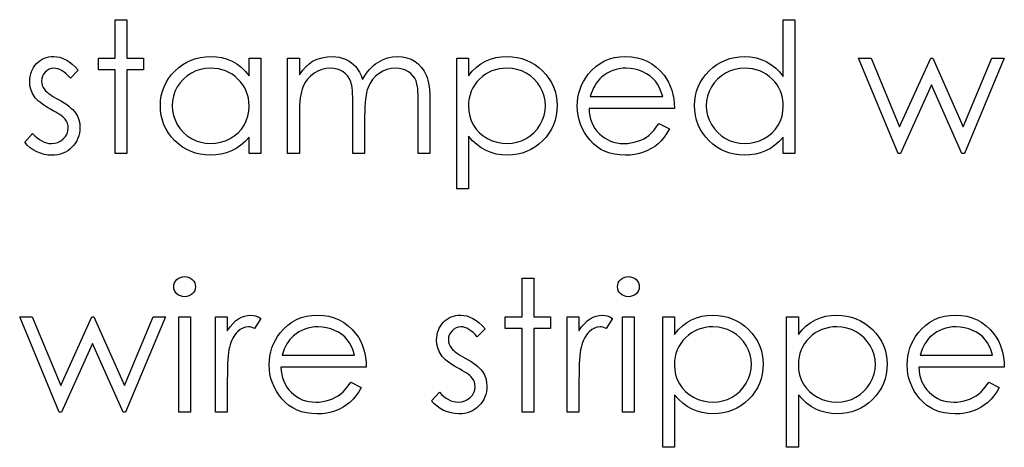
# Model space of a CAD drawing. Header units: inches. Extents: x 0.1 to 87.3, y 0.1 to 33.9.
# Tile 150 of 174: x 54.211 to 55.154, y 22.131 to 22.541. Entities that reach past the tile are written whole.
import ezdxf

# ---------------------------------------------------------------- set-up
doc = ezdxf.new("R2010")
doc.units = ezdxf.units.IN
doc.header["$MEASUREMENT"] = 0

msp = doc.modelspace()

# ---------------------------------------------------------------- linework, layer by layer
at = {"color": 7, "linetype": 'Continuous', "flags": 128}
for points in [[(54.30284, 22.5406), (54.31406, 22.5406), (54.31406, 22.5406), (54.31406, 22.50374), (54.31406, 22.50374), (54.33009, 22.50374), (54.33009, 22.50374), (54.33009, 22.49252), (54.33009, 22.49252), (54.31406, 22.49252), (54.31406, 22.49252), (54.31406, 22.41239), (54.31406, 22.41239), (54.30284, 22.41239), (54.30284, 22.41239), (54.30284, 22.49252), (54.30284, 22.49252), (54.28682, 22.49252), (54.28682, 22.49252), (54.28682, 22.50374), (54.28682, 22.50374), (54.30284, 22.50374), (54.30284, 22.50374), (54.30284, 22.5406)], [(54.95348, 22.5406), (54.95348, 22.41239), (54.95348, 22.41239), (54.94227, 22.41239), (54.94227, 22.41239), (54.94227, 22.42819), (54.94227, 22.42819), (54.93838, 22.42399), (54.9343, 22.42038), (54.92995, 22.41738), (54.92539, 22.41497), (54.92061, 22.41314), (54.91562, 22.41184), (54.91039, 22.41104), (54.90496, 22.41079), (54.90496, 22.41079), (54.90012, 22.41102), (54.89547, 22.41167), (54.89098, 22.41274), (54.88668, 22.41425), (54.88257, 22.4162), (54.87861, 22.41858), (54.87486, 22.42138), (54.87128, 22.42464), (54.868, 22.42819), (54.86517, 22.43192), (54.86279, 22.43586), (54.86081, 22.43999), (54.85928, 22.44429), (54.85821, 22.44878), (54.85756, 22.45346), (54.85733, 22.45832), (54.85733, 22.45832), (54.85756, 22.46307), (54.85821, 22.46768), (54.85931, 22.47209), (54.86086, 22.47635), (54.86284, 22.4804), (54.86524, 22.48428), (54.8681, 22.48801), (54.8714, 22.49154), (54.87501, 22.49477), (54.87881, 22.49758), (54.88277, 22.49996), (54.88693, 22.50189), (54.89126, 22.50341), (54.89577, 22.50449), (54.90045, 22.50512), (54.90531, 22.50534), (54.90531, 22.50534), (54.91089, 22.50504), (54.9162, 22.50414), (54.92123, 22.50261), (54.92599, 22.50051), (54.93047, 22.4978), (54.9347, 22.4945), (54.93861, 22.49057), (54.94227, 22.48606), (54.94227, 22.48606), (54.94227, 22.5406), (54.94227, 22.5406), (54.95348, 22.5406)], [(54.26759, 22.49235), (54.25997, 22.48451), (54.25997, 22.48451), (54.25797, 22.48676), (54.25597, 22.48871), (54.25396, 22.49037), (54.25201, 22.49172), (54.25003, 22.49277), (54.24808, 22.49352), (54.24613, 22.49397), (54.2442, 22.49412), (54.2442, 22.49412), (54.24185, 22.4939), (54.23967, 22.4932), (54.23764, 22.49205), (54.23581, 22.49042), (54.23428, 22.48849), (54.23321, 22.48644), (54.23256, 22.48421), (54.23233, 22.48183), (54.23233, 22.48183), (54.23253, 22.47968), (54.23311, 22.4776), (54.23408, 22.47554), (54.23544, 22.47354), (54.23544, 22.47354), (54.23631, 22.47251), (54.23741, 22.47146), (54.23872, 22.47034), (54.24024, 22.46918), (54.242, 22.46798), (54.24395, 22.46675), (54.2461, 22.46545), (54.24848, 22.46413), (54.24848, 22.46413), (54.25139, 22.46247), (54.25404, 22.46085), (54.25647, 22.45922), (54.25865, 22.45762), (54.26058, 22.45601), (54.26228, 22.45443), (54.26373, 22.45286), (54.26493, 22.4513), (54.26493, 22.4513), (54.26679, 22.44807), (54.26814, 22.44464), (54.26891, 22.44101), (54.26919, 22.43718), (54.26919, 22.43718), (54.26906, 22.43448), (54.26871, 22.43187), (54.26811, 22.42937), (54.26729, 22.42699), (54.26618, 22.42469), (54.26488, 22.42251), (54.26333, 22.42043), (54.26153, 22.41845), (54.25955, 22.41665), (54.25747, 22.4151), (54.25527, 22.41379), (54.25294, 22.41272), (54.25048, 22.41187), (54.24791, 22.41127), (54.24523, 22.41092), (54.24242, 22.41079), (54.24242, 22.41079), (54.23864, 22.41099), (54.23496, 22.41162), (54.23135, 22.41264), (54.22782, 22.41407), (54.22449, 22.41587), (54.22146, 22.418), (54.21873, 22.42043), (54.2163, 22.42316), (54.2163, 22.42316), (54.22374, 22.43162), (54.22374, 22.43162), (54.22589, 22.42937), (54.22807, 22.42742), (54.2303, 22.42576), (54.23253, 22.42441), (54.23481, 22.42336), (54.23714, 22.42261), (54.23947, 22.42216), (54.24185, 22.42201), (54.24185, 22.42201), (54.24508, 22.42228), (54.24806, 22.42311), (54.25078, 22.42446), (54.25326, 22.42639), (54.25532, 22.42867), (54.25679, 22.43117), (54.25767, 22.43383), (54.25797, 22.43671), (54.25797, 22.43671), (54.25777, 22.43909), (54.25719, 22.44134), (54.25624, 22.44344), (54.25489, 22.44542), (54.25489, 22.44542), (54.25401, 22.44637), (54.25289, 22.4474), (54.25151, 22.4485), (54.24991, 22.44965), (54.24806, 22.45085), (54.24595, 22.45211), (54.24362, 22.45343), (54.24104, 22.45484), (54.24104, 22.45484), (54.23826, 22.45641), (54.23571, 22.45799), (54.23341, 22.45957), (54.2313, 22.46112), (54.22945, 22.46267), (54.22785, 22.46423), (54.22645, 22.46578), (54.22529, 22.46731), (54.22529, 22.46731), (54.22347, 22.47049), (54.22216, 22.47392), (54.22136, 22.47752), (54.22111, 22.48138), (54.22111, 22.48138), (54.22121, 22.48391), (54.22151, 22.48631), (54.22204, 22.48861), (54.22274, 22.49082), (54.22367, 22.4929), (54.22479, 22.49487), (54.22612, 22.49675), (54.22765, 22.49851), (54.22935, 22.50011), (54.23115, 22.50149), (54.23306, 22.50266), (54.23506, 22.50364), (54.23719, 22.50439), (54.23942, 22.50492), (54.24175, 22.50524), (54.2442, 22.50534), (54.2442, 22.50534), (54.2471, 22.50514), (54.25001, 22.50454), (54.25294, 22.50351), (54.25587, 22.50209), (54.25877, 22.50026), (54.2617, 22.49803), (54.26466, 22.4954), (54.26759, 22.49235)], [(54.44226, 22.50374), (54.44227, 22.41239), (54.44227, 22.41239), (54.43105, 22.41239), (54.43105, 22.41239), (54.43105, 22.42819), (54.43105, 22.42819), (54.42717, 22.42399), (54.42309, 22.42038), (54.41873, 22.41738), (54.41417, 22.41497), (54.40939, 22.41314), (54.40441, 22.41184), (54.39917, 22.41104), (54.39374, 22.41079), (54.39374, 22.41079), (54.38891, 22.41102), (54.38425, 22.41167), (54.37977, 22.41274), (54.37546, 22.41425), (54.37135, 22.4162), (54.3674, 22.41858), (54.36364, 22.42138), (54.36006, 22.42464), (54.35678, 22.42819), (54.35395, 22.43192), (54.35157, 22.43586), (54.34959, 22.43999), (54.34807, 22.44429), (54.34699, 22.44878), (54.34634, 22.45346), (54.34611, 22.45832), (54.34611, 22.45832), (54.34634, 22.46307), (54.34699, 22.46768), (54.34809, 22.47209), (54.34964, 22.47635), (54.35162, 22.4804), (54.35402, 22.48428), (54.35688, 22.48801), (54.36018, 22.49154), (54.36379, 22.49477), (54.3676, 22.49758), (54.37155, 22.49996), (54.37571, 22.50189), (54.38004, 22.50341), (54.38455, 22.50449), (54.38923, 22.50512), (54.39409, 22.50534), (54.39409, 22.50534), (54.39967, 22.50507), (54.40498, 22.50424), (54.41001, 22.50284), (54.41477, 22.50091), (54.41925, 22.49838), (54.42349, 22.49518), (54.42739, 22.49134), (54.43105, 22.48684), (54.43105, 22.48684), (54.43105, 22.50374), (54.43105, 22.50374), (54.44227, 22.50374)], [(54.4679, 22.50374), (54.47913, 22.50374), (54.47913, 22.50374), (54.47913, 22.48786), (54.47913, 22.48786), (54.48223, 22.49197), (54.48539, 22.49548), (54.48857, 22.49838), (54.4918, 22.50071), (54.4918, 22.50071), (54.49633, 22.50274), (54.50099, 22.50419), (54.50574, 22.50504), (54.51063, 22.50534), (54.51063, 22.50534), (54.51393, 22.50517), (54.51714, 22.50469), (54.52027, 22.50386), (54.5233, 22.50271), (54.52618, 22.50128), (54.52875, 22.49966), (54.53108, 22.4978), (54.53311, 22.49573), (54.53494, 22.49332), (54.53667, 22.49044), (54.53824, 22.48711), (54.5397, 22.48328), (54.5397, 22.48328), (54.5412, 22.48591), (54.5428, 22.48836), (54.5445, 22.49067), (54.54628, 22.4928), (54.54816, 22.49477), (54.55011, 22.49658), (54.55217, 22.49823), (54.55432, 22.49971), (54.55878, 22.50216), (54.56343, 22.50394), (54.56822, 22.50499), (54.5732, 22.50534), (54.5732, 22.50534), (54.57778, 22.50504), (54.58209, 22.50416), (54.58612, 22.50266), (54.58988, 22.50058), (54.59326, 22.49798), (54.59619, 22.4949), (54.59864, 22.49137), (54.60062, 22.48734), (54.60145, 22.48508), (54.60215, 22.48255), (54.60275, 22.47978), (54.60325, 22.47672), (54.60362, 22.47342), (54.6039, 22.46983), (54.60407, 22.46598), (54.60413, 22.46187), (54.60413, 22.46187), (54.60413, 22.41239), (54.60413, 22.41239), (54.59291, 22.41239), (54.59291, 22.41239), (54.59291, 22.46192), (54.59291, 22.46192), (54.59288, 22.46543), (54.59278, 22.46866), (54.59261, 22.47159), (54.59238, 22.47424), (54.59208, 22.4766), (54.59171, 22.47867), (54.59128, 22.48048), (54.59078, 22.48198), (54.58953, 22.48458), (54.5879, 22.48694), (54.5859, 22.48899), (54.58352, 22.49079), (54.58084, 22.49225), (54.57788, 22.4933), (54.5747, 22.49392), (54.57125, 22.49412), (54.57125, 22.49412), (54.56702, 22.49382), (54.56298, 22.49287), (54.5591, 22.49132), (54.55542, 22.48912), (54.55207, 22.48641), (54.54921, 22.48328), (54.54683, 22.47973), (54.54493, 22.47577), (54.54415, 22.47352), (54.54348, 22.47091), (54.54293, 22.46796), (54.54245, 22.46465), (54.5421, 22.461), (54.54183, 22.45699), (54.54168, 22.45263), (54.54163, 22.44792), (54.54163, 22.44792), (54.54163, 22.41239), (54.54163, 22.41239), (54.53041, 22.41239), (54.53041, 22.41239), (54.53041, 22.45884), (54.53041, 22.45884), (54.53038, 22.46277), (54.53028, 22.4664), (54.53011, 22.46968), (54.52988, 22.47264), (54.52958, 22.47527), (54.52923, 22.47755), (54.5288, 22.47953), (54.5283, 22.48115), (54.52708, 22.48396), (54.52545, 22.48646), (54.52342, 22.48866), (54.52102, 22.49057), (54.51831, 22.49212), (54.51533, 22.49325), (54.51213, 22.4939), (54.50867, 22.49412), (54.50867, 22.49412), (54.50462, 22.49382), (54.50068, 22.4929), (54.49688, 22.49137), (54.49322, 22.48924), (54.48987, 22.48659), (54.48696, 22.48351), (54.48453, 22.48003), (54.48258, 22.47609), (54.48178, 22.47389), (54.48108, 22.47144), (54.48048, 22.46868), (54.48, 22.46565), (54.4796, 22.46237), (54.47935, 22.45879), (54.47918, 22.45496), (54.47913, 22.45083), (54.47913, 22.45083), (54.47913, 22.41239), (54.47913, 22.41239), (54.46791, 22.41239), (54.46791, 22.41239), (54.46791, 22.50374)], [(54.62977, 22.50374), (54.64098, 22.50374), (54.64098, 22.50374), (54.64098, 22.48684), (54.64098, 22.48684), (54.64466, 22.49134), (54.6486, 22.49518), (54.6528, 22.49838), (54.65729, 22.50091), (54.66204, 22.50284), (54.66705, 22.50424), (54.67233, 22.50507), (54.67789, 22.50534), (54.67789, 22.50534), (54.68275, 22.50512), (54.68746, 22.50449), (54.69197, 22.50341), (54.6963, 22.50189), (54.70045, 22.49996), (54.70441, 22.49758), (54.70822, 22.49477), (54.71182, 22.49154), (54.71513, 22.48801), (54.71798, 22.48428), (54.72041, 22.4804), (54.72239, 22.47635), (54.72394, 22.47209), (54.72504, 22.46768), (54.72569, 22.46307), (54.72592, 22.45832), (54.72592, 22.45832), (54.72569, 22.45346), (54.72504, 22.44878), (54.72397, 22.44429), (54.72244, 22.43999), (54.72046, 22.43586), (54.71806, 22.43192), (54.71523, 22.42819), (54.71195, 22.42464), (54.70837, 22.42138), (54.70461, 22.41858), (54.70065, 22.4162), (54.69655, 22.41425), (54.69224, 22.41274), (54.68776, 22.41167), (54.68308, 22.41102), (54.67824, 22.41079), (54.67824, 22.41079), (54.67281, 22.41107), (54.66758, 22.41194), (54.66259, 22.41334), (54.65781, 22.41535), (54.65328, 22.4179), (54.64895, 22.42103), (54.64487, 22.42471), (54.64098, 22.42894), (54.64098, 22.42894), (54.64098, 22.37874), (54.64098, 22.37874), (54.62977, 22.37874), (54.62977, 22.37874), (54.62977, 22.50374)], [(54.82333, 22.44124), (54.83329, 22.43601), (54.83329, 22.43601), (54.83084, 22.43182), (54.82821, 22.42807), (54.8254, 22.42471), (54.8224, 22.42181), (54.81922, 22.41928), (54.81586, 22.41708), (54.81228, 22.41517), (54.80853, 22.41359), (54.80455, 22.41237), (54.80031, 22.41149), (54.79583, 22.41097), (54.7911, 22.41079), (54.7911, 22.41079), (54.78584, 22.41102), (54.78088, 22.41169), (54.77623, 22.41282), (54.77184, 22.4144), (54.76779, 22.41642), (54.76401, 22.4189), (54.7605, 22.42183), (54.75732, 22.42521), (54.75447, 22.42887), (54.75199, 22.43265), (54.74991, 22.43656), (54.74821, 22.44059), (54.74685, 22.44472), (54.7459, 22.44895), (54.74535, 22.45333), (54.74515, 22.45782), (54.74515, 22.45782), (54.74533, 22.46202), (54.7458, 22.46613), (54.74663, 22.47011), (54.74778, 22.47399), (54.74926, 22.47775), (54.75106, 22.48138), (54.75321, 22.48491), (54.75567, 22.48831), (54.75567, 22.48831), (54.75915, 22.4923), (54.7629, 22.49578), (54.76694, 22.49868), (54.77127, 22.50108), (54.77587, 22.50294), (54.78076, 22.50429), (54.78592, 22.50507), (54.79137, 22.50534), (54.79137, 22.50534), (54.79698, 22.50507), (54.80232, 22.50421), (54.80735, 22.50281), (54.81208, 22.50086), (54.81654, 22.49833), (54.8207, 22.49523), (54.82458, 22.49157), (54.82816, 22.48736), (54.82816, 22.48736), (54.83046, 22.48408), (54.83244, 22.48063), (54.83414, 22.47695), (54.83552, 22.47309), (54.83662, 22.46903), (54.83742, 22.46478), (54.8379, 22.46032), (54.8381, 22.45566), (54.8381, 22.45566), (54.75637, 22.45566), (54.75637, 22.45566), (54.75659, 22.45206), (54.75709, 22.4486), (54.7579, 22.44532), (54.759, 22.44222), (54.76035, 22.43929), (54.762, 22.43651), (54.76396, 22.4339), (54.76618, 22.43145), (54.76864, 22.42924), (54.77122, 22.42732), (54.77395, 22.42569), (54.77683, 22.42436), (54.77983, 22.42334), (54.78299, 22.42261), (54.78627, 22.42216), (54.7897, 22.42201), (54.7897, 22.42201), (54.79305, 22.42213), (54.79633, 22.42253), (54.79959, 22.42321), (54.80279, 22.42414), (54.80587, 22.42529), (54.8087, 22.42664), (54.81128, 22.42814), (54.81364, 22.42982), (54.81591, 22.43185), (54.81829, 22.43445), (54.82077, 22.43756), (54.82333, 22.44124)], [(55.01438, 22.50374), (55.02643, 22.50374), (55.02643, 22.50374), (55.05364, 22.43803), (55.05364, 22.43803), (55.08347, 22.50374), (55.08347, 22.50374), (55.08537, 22.50374), (55.08537, 22.50374), (55.11454, 22.43803), (55.11454, 22.43803), (55.14201, 22.50374), (55.14201, 22.50374), (55.1538, 22.50374), (55.1538, 22.50374), (55.11562, 22.41239), (55.11562, 22.41239), (55.11329, 22.41239), (55.11329, 22.41239), (55.08409, 22.4781), (55.08409, 22.4781), (55.0543, 22.41239), (55.0543, 22.41239), (55.05222, 22.41239), (55.05222, 22.41239), (55.01438, 22.50374)], [(54.39424, 22.49412), (54.38933, 22.49382), (54.38462, 22.49295), (54.38012, 22.49147), (54.37578, 22.48942), (54.37178, 22.48684), (54.3682, 22.48376), (54.36504, 22.48023), (54.36231, 22.47619), (54.36013, 22.47189), (54.35858, 22.46743), (54.35763, 22.46287), (54.35733, 22.45819), (54.35733, 22.45819), (54.35766, 22.45353), (54.35858, 22.44898), (54.36016, 22.44452), (54.36236, 22.44016), (54.36512, 22.43611), (54.36827, 22.43252), (54.37188, 22.42942), (54.37591, 22.42679), (54.38024, 22.42469), (54.38472, 22.42321), (54.38936, 22.42231), (54.39414, 22.42201), (54.39414, 22.42201), (54.399, 22.42231), (54.40373, 22.42318), (54.40831, 22.42466), (54.41277, 22.42674), (54.4169, 22.42932), (54.42056, 22.43232), (54.42366, 22.43576), (54.42629, 22.43959), (54.42837, 22.44377), (54.42987, 22.44823), (54.43075, 22.45291), (54.43105, 22.45787), (54.43105, 22.45787), (54.43087, 22.46165), (54.43037, 22.46528), (54.42955, 22.46876), (54.42839, 22.47206), (54.42689, 22.47522), (54.42506, 22.47822), (54.42291, 22.48105), (54.42041, 22.48373), (54.41768, 22.48616), (54.4148, 22.48829), (54.41174, 22.49007), (54.40856, 22.49152), (54.40521, 22.49267), (54.4017, 22.49347), (54.39805, 22.49397), (54.39424, 22.49412)], [(54.67779, 22.49412), (54.67399, 22.49397), (54.67033, 22.49347), (54.66683, 22.49267), (54.66347, 22.49152), (54.66026, 22.49007), (54.65724, 22.48829), (54.65433, 22.48616), (54.6516, 22.48373), (54.64912, 22.48105), (54.64697, 22.47822), (54.64514, 22.47522), (54.64364, 22.47206), (54.64249, 22.46876), (54.64166, 22.46528), (54.64116, 22.46165), (54.64098, 22.45787), (54.64098, 22.45787), (54.64128, 22.45291), (54.64216, 22.44823), (54.64364, 22.44377), (54.64572, 22.43959), (54.64835, 22.43576), (54.6515, 22.43232), (54.65516, 22.42932), (54.65931, 22.42674), (54.6638, 22.42466), (54.6684, 22.42318), (54.67311, 22.42231), (54.67797, 22.42201), (54.67797, 22.42201), (54.68273, 22.42231), (54.68733, 22.42321), (54.69182, 22.42469), (54.69612, 22.42679), (54.70015, 22.42942), (54.70376, 22.43252), (54.70691, 22.43611), (54.70964, 22.44016), (54.71185, 22.44452), (54.71345, 22.44898), (54.71438, 22.45353), (54.7147, 22.45819), (54.7147, 22.45819), (54.7144, 22.46287), (54.71345, 22.46743), (54.7119, 22.47189), (54.70969, 22.47619), (54.70699, 22.48023), (54.70383, 22.48376), (54.70025, 22.48684), (54.69625, 22.48942), (54.69192, 22.49147), (54.68741, 22.49295), (54.6827, 22.49382), (54.67779, 22.49412)], [(54.82688, 22.46688), (54.82555, 22.47131), (54.82393, 22.47527), (54.82205, 22.47875), (54.8199, 22.48175), (54.81744, 22.48441), (54.81459, 22.48679), (54.81138, 22.48889), (54.8078, 22.49072), (54.80399, 22.49222), (54.80006, 22.49327), (54.79606, 22.49392), (54.79195, 22.49412), (54.79195, 22.49412), (54.7886, 22.494), (54.78534, 22.4936), (54.78221, 22.49292), (54.77923, 22.492), (54.77633, 22.49077), (54.77357, 22.48932), (54.77094, 22.48756), (54.76841, 22.48556), (54.76841, 22.48556), (54.76666, 22.48391), (54.76503, 22.48205), (54.76351, 22.48003), (54.7621, 22.4778), (54.7608, 22.47534), (54.7596, 22.47271), (54.75852, 22.46991), (54.75755, 22.46688), (54.75755, 22.46688), (54.82688, 22.46688)], [(54.90545, 22.49412), (54.90055, 22.49382), (54.89584, 22.49295), (54.89133, 22.49147), (54.887, 22.48942), (54.883, 22.48684), (54.87942, 22.48376), (54.87626, 22.48023), (54.87353, 22.47619), (54.87135, 22.47189), (54.8698, 22.46743), (54.86885, 22.46287), (54.86855, 22.45819), (54.86855, 22.45819), (54.86887, 22.45353), (54.8698, 22.44898), (54.87138, 22.44452), (54.87358, 22.44016), (54.87634, 22.43611), (54.87949, 22.43252), (54.8831, 22.42942), (54.88713, 22.42679), (54.89146, 22.42469), (54.89594, 22.42321), (54.90057, 22.42231), (54.90536, 22.42201), (54.90536, 22.42201), (54.91021, 22.42231), (54.91495, 22.42318), (54.91953, 22.42466), (54.92399, 22.42674), (54.92812, 22.42932), (54.93177, 22.43232), (54.93488, 22.43576), (54.93751, 22.43959), (54.93959, 22.44377), (54.94109, 22.44823), (54.94197, 22.45291), (54.94227, 22.45787), (54.94227, 22.45787), (54.94209, 22.46165), (54.94159, 22.46528), (54.94076, 22.46876), (54.93961, 22.47206), (54.93811, 22.47522), (54.93628, 22.47822), (54.93413, 22.48105), (54.93162, 22.48373), (54.92889, 22.48616), (54.92602, 22.48829), (54.92296, 22.49007), (54.91978, 22.49152), (54.91642, 22.49267), (54.91292, 22.49347), (54.90926, 22.49397), (54.90546, 22.49412)], [(54.3693, 22.2945), (54.37138, 22.29432), (54.37331, 22.2938), (54.37508, 22.29289), (54.37669, 22.29167), (54.37804, 22.29019), (54.37899, 22.28854), (54.37957, 22.28676), (54.37977, 22.28483), (54.37977, 22.28483), (54.37957, 22.28295), (54.37899, 22.2812), (54.37804, 22.27957), (54.37669, 22.2781), (54.37508, 22.27687), (54.37331, 22.27597), (54.37138, 22.27544), (54.3693, 22.27527), (54.3693, 22.27527), (54.36725, 22.27544), (54.36537, 22.27597), (54.36359, 22.27687), (54.36199, 22.2781), (54.36066, 22.27957), (54.35971, 22.2812), (54.35913, 22.28295), (54.35893, 22.28483), (54.35893, 22.28483), (54.35913, 22.28676), (54.35971, 22.28854), (54.36066, 22.29019), (54.36199, 22.29167), (54.36359, 22.29289), (54.36537, 22.2938), (54.36725, 22.29432), (54.3693, 22.2945)], [(54.69227, 22.29289), (54.70348, 22.29289), (54.70348, 22.29289), (54.70348, 22.25604), (54.70348, 22.25604), (54.71951, 22.25604), (54.71951, 22.25604), (54.71951, 22.24482), (54.71951, 22.24482), (54.70348, 22.24482), (54.70348, 22.24482), (54.70348, 22.16469), (54.70348, 22.16469), (54.69227, 22.16469), (54.69227, 22.16469), (54.69227, 22.24482), (54.69227, 22.24482), (54.67624, 22.24482), (54.67624, 22.24482), (54.67624, 22.25604), (54.67624, 22.25604), (54.69227, 22.25604), (54.69227, 22.25604), (54.69227, 22.29289)], [(54.79398, 22.2945), (54.79606, 22.29432), (54.79799, 22.2938), (54.79976, 22.29289), (54.80137, 22.29167), (54.80272, 22.29019), (54.80367, 22.28854), (54.80425, 22.28676), (54.80445, 22.28483), (54.80445, 22.28483), (54.80425, 22.28295), (54.80367, 22.2812), (54.80272, 22.27957), (54.80137, 22.2781), (54.79976, 22.27687), (54.79799, 22.27597), (54.79606, 22.27544), (54.79398, 22.27527), (54.79398, 22.27527), (54.79193, 22.27544), (54.79005, 22.27597), (54.78827, 22.27687), (54.78667, 22.2781), (54.78534, 22.27957), (54.78439, 22.2812), (54.78381, 22.28295), (54.78361, 22.28483), (54.78361, 22.28483), (54.78381, 22.28676), (54.78439, 22.28854), (54.78534, 22.29019), (54.78667, 22.29167), (54.78827, 22.29289), (54.79005, 22.2938), (54.79193, 22.29432), (54.79398, 22.2945)], [(54.39899, 22.25604), (54.41021, 22.25604), (54.41021, 22.25604), (54.41021, 22.24259), (54.41021, 22.24259), (54.41277, 22.24629), (54.4154, 22.24945), (54.41808, 22.25203), (54.42083, 22.25408), (54.42366, 22.25563), (54.42657, 22.25676), (54.4295, 22.25741), (54.4325, 22.25764), (54.4325, 22.25764), (54.43483, 22.25744), (54.43723, 22.25686), (54.43971, 22.25589), (54.44227, 22.25451), (54.44227, 22.25451), (54.43611, 22.24479), (54.43611, 22.24479), (54.43448, 22.24549), (54.43298, 22.24602), (54.4316, 22.24632), (54.43037, 22.24642), (54.43037, 22.24642), (54.42769, 22.24612), (54.42504, 22.24522), (54.42246, 22.24372), (54.41991, 22.24161), (54.41868, 22.24034), (54.41753, 22.23888), (54.41647, 22.23728), (54.41547, 22.2355), (54.41455, 22.23355), (54.4137, 22.23145), (54.41292, 22.22917), (54.41222, 22.22674), (54.41222, 22.22674), (54.41174, 22.22456), (54.41134, 22.22188), (54.41099, 22.2187), (54.41072, 22.21502), (54.41049, 22.21086), (54.41034, 22.20621), (54.41024, 22.20105), (54.41021, 22.19539), (54.41021, 22.19539), (54.41021, 22.16469), (54.41021, 22.16469), (54.399, 22.16469), (54.399, 22.16469), (54.399, 22.25604)], [(54.52845, 22.19354), (54.53842, 22.1883), (54.53842, 22.1883), (54.53597, 22.18412), (54.53334, 22.18036), (54.53053, 22.17701), (54.52753, 22.1741), (54.52435, 22.17158), (54.52099, 22.16937), (54.51741, 22.16747), (54.51366, 22.16589), (54.50967, 22.16466), (54.50544, 22.16379), (54.50096, 22.16326), (54.49623, 22.16309), (54.49623, 22.16309), (54.49097, 22.16331), (54.48601, 22.16399), (54.48135, 22.16511), (54.47697, 22.16669), (54.47292, 22.16872), (54.46913, 22.1712), (54.46563, 22.17413), (54.46245, 22.17751), (54.45959, 22.18117), (54.45711, 22.18495), (54.45504, 22.18885), (54.45333, 22.19288), (54.45198, 22.19702), (54.45103, 22.20125), (54.45048, 22.20563), (54.45028, 22.21011), (54.45028, 22.21011), (54.45045, 22.21432), (54.45093, 22.21843), (54.45176, 22.22241), (54.45291, 22.22629), (54.45439, 22.23004), (54.45619, 22.23367), (54.45834, 22.23721), (54.4608, 22.24061), (54.4608, 22.24061), (54.46428, 22.24459), (54.46803, 22.24807), (54.47206, 22.25098), (54.4764, 22.25338), (54.481, 22.25523), (54.48589, 22.25659), (54.49104, 22.25736), (54.4965, 22.25764), (54.4965, 22.25764), (54.50211, 22.25736), (54.50745, 22.25651), (54.51248, 22.25511), (54.51721, 22.25316), (54.52167, 22.25063), (54.52582, 22.24752), (54.52971, 22.24387), (54.53329, 22.23966), (54.53329, 22.23966), (54.53559, 22.23638), (54.53757, 22.23292), (54.53927, 22.22924), (54.54065, 22.22539), (54.54175, 22.22133), (54.54255, 22.21707), (54.54303, 22.21262), (54.54323, 22.20796), (54.54323, 22.20796), (54.4615, 22.20796), (54.4615, 22.20796), (54.46172, 22.20435), (54.46222, 22.2009), (54.46302, 22.19762), (54.46413, 22.19451), (54.46548, 22.19158), (54.46713, 22.1888), (54.46908, 22.1862), (54.47131, 22.18374), (54.47377, 22.18154), (54.47635, 22.17961), (54.47907, 22.17799), (54.48195, 22.17666), (54.48496, 22.17563), (54.48811, 22.17491), (54.49139, 22.17445), (54.49483, 22.1743), (54.49483, 22.1743), (54.49818, 22.17443), (54.50146, 22.17483), (54.50472, 22.17551), (54.50792, 22.17643), (54.511, 22.17758), (54.51383, 22.17894), (54.51641, 22.18044), (54.51876, 22.18212), (54.52104, 22.18415), (54.52342, 22.18675), (54.5259, 22.18985), (54.52845, 22.19354)], [(54.65701, 22.24464), (54.6494, 22.2368), (54.6494, 22.2368), (54.64739, 22.23906), (54.64539, 22.24101), (54.64339, 22.24266), (54.64143, 22.24402), (54.63946, 22.24507), (54.6375, 22.24582), (54.63555, 22.24627), (54.63362, 22.24642), (54.63362, 22.24642), (54.63127, 22.24619), (54.62909, 22.24549), (54.62706, 22.24434), (54.62523, 22.24271), (54.62371, 22.24079), (54.62263, 22.23873), (54.62198, 22.2365), (54.62175, 22.23413), (54.62175, 22.23413), (54.62195, 22.23197), (54.62253, 22.22989), (54.62351, 22.22784), (54.62486, 22.22584), (54.62486, 22.22584), (54.62573, 22.22481), (54.62684, 22.22376), (54.62814, 22.22263), (54.62967, 22.22148), (54.63142, 22.22028), (54.63337, 22.21905), (54.63553, 22.21775), (54.6379, 22.21642), (54.6379, 22.21642), (54.64081, 22.21477), (54.64346, 22.21314), (54.64589, 22.21151), (54.64807, 22.20991), (54.65, 22.20831), (54.6517, 22.20673), (54.65315, 22.20515), (54.65436, 22.2036), (54.65436, 22.2036), (54.65621, 22.20037), (54.65756, 22.19694), (54.65834, 22.19331), (54.65861, 22.18948), (54.65861, 22.18948), (54.65849, 22.18677), (54.65814, 22.18417), (54.65754, 22.18167), (54.65671, 22.17929), (54.65561, 22.17698), (54.65431, 22.17481), (54.65275, 22.17273), (54.65095, 22.17075), (54.64897, 22.16895), (54.64689, 22.16739), (54.64469, 22.16609), (54.64236, 22.16501), (54.63991, 22.16416), (54.63733, 22.16356), (54.63465, 22.16321), (54.63184, 22.16309), (54.63184, 22.16309), (54.62806, 22.16329), (54.62438, 22.16391), (54.62078, 22.16494), (54.61725, 22.16637), (54.61392, 22.16817), (54.61089, 22.1703), (54.60816, 22.17273), (54.60573, 22.17546), (54.60573, 22.17546), (54.61316, 22.18392), (54.61316, 22.18392), (54.61532, 22.18167), (54.6175, 22.17971), (54.61973, 22.17806), (54.62195, 22.17671), (54.62423, 22.17566), (54.62656, 22.17491), (54.62889, 22.17445), (54.63127, 22.1743), (54.63127, 22.1743), (54.6345, 22.17458), (54.63748, 22.17541), (54.64021, 22.17676), (54.64269, 22.17869), (54.64474, 22.18097), (54.64622, 22.18347), (54.64709, 22.18612), (54.64739, 22.189), (54.64739, 22.189), (54.64719, 22.19138), (54.64662, 22.19364), (54.64567, 22.19574), (54.64431, 22.19772), (54.64431, 22.19772), (54.64344, 22.19867), (54.64231, 22.1997), (54.64093, 22.2008), (54.63933, 22.20195), (54.63748, 22.20315), (54.63538, 22.2044), (54.63305, 22.20573), (54.63047, 22.20713), (54.63047, 22.20713), (54.62769, 22.20871), (54.62513, 22.21029), (54.62283, 22.21186), (54.62073, 22.21342), (54.61887, 22.21497), (54.61727, 22.21652), (54.61587, 22.21807), (54.61472, 22.2196), (54.61472, 22.2196), (54.61289, 22.22278), (54.61159, 22.22621), (54.61079, 22.22982), (54.61054, 22.23367), (54.61054, 22.23367), (54.61064, 22.2362), (54.61094, 22.23861), (54.61146, 22.24091), (54.61216, 22.24311), (54.61309, 22.24519), (54.61422, 22.24717), (54.61554, 22.24905), (54.61707, 22.2508), (54.61877, 22.2524), (54.62058, 22.25378), (54.62248, 22.25496), (54.62448, 22.25594), (54.62661, 22.25669), (54.62884, 22.25721), (54.63117, 22.25754), (54.63362, 22.25764), (54.63362, 22.25764), (54.63653, 22.25744), (54.63943, 22.25684), (54.64236, 22.25581), (54.64529, 22.25438), (54.6482, 22.25255), (54.65113, 22.25033), (54.65408, 22.2477), (54.65701, 22.24464)], [(54.73553, 22.25604), (54.74675, 22.25604), (54.74675, 22.25604), (54.74675, 22.24259), (54.74675, 22.24259), (54.74931, 22.24629), (54.75194, 22.24945), (54.75462, 22.25203), (54.75737, 22.25408), (54.7602, 22.25563), (54.7631, 22.25676), (54.76603, 22.25741), (54.76904, 22.25764), (54.76904, 22.25764), (54.77137, 22.25744), (54.77377, 22.25686), (54.77625, 22.25589), (54.7788, 22.25451), (54.7788, 22.25451), (54.77264, 22.24479), (54.77264, 22.24479), (54.77102, 22.24549), (54.76951, 22.24602), (54.76814, 22.24632), (54.76691, 22.24642), (54.76691, 22.24642), (54.76423, 22.24612), (54.76158, 22.24522), (54.759, 22.24372), (54.75644, 22.24161), (54.75522, 22.24034), (54.75406, 22.23888), (54.75301, 22.23728), (54.75201, 22.2355), (54.75109, 22.23355), (54.75023, 22.23145), (54.74946, 22.22917), (54.74876, 22.22674), (54.74876, 22.22674), (54.74828, 22.22456), (54.74788, 22.22188), (54.74753, 22.2187), (54.74725, 22.21502), (54.74703, 22.21086), (54.74688, 22.20621), (54.74678, 22.20105), (54.74675, 22.19539), (54.74675, 22.19539), (54.74675, 22.16469), (54.74675, 22.16469), (54.73554, 22.16469), (54.73554, 22.16469), (54.73554, 22.25604)], [(54.82688, 22.25604), (54.8381, 22.25604), (54.8381, 22.25604), (54.8381, 22.23913), (54.8381, 22.23913), (54.84178, 22.24364), (54.84571, 22.24747), (54.84992, 22.25068), (54.8544, 22.25321), (54.85916, 22.25513), (54.86417, 22.25654), (54.86945, 22.25736), (54.87501, 22.25764), (54.87501, 22.25764), (54.87987, 22.25741), (54.88457, 22.25679), (54.88908, 22.25571), (54.89341, 22.25418), (54.89757, 22.25225), (54.90153, 22.24988), (54.90533, 22.24707), (54.90894, 22.24384), (54.91224, 22.24031), (54.9151, 22.23658), (54.91753, 22.2327), (54.9195, 22.22864), (54.92106, 22.22438), (54.92216, 22.21998), (54.92281, 22.21537), (54.92304, 22.21061), (54.92304, 22.21061), (54.92281, 22.20576), (54.92216, 22.20107), (54.92108, 22.19659), (54.91955, 22.19228), (54.91758, 22.18815), (54.91517, 22.18422), (54.91234, 22.18049), (54.90906, 22.17693), (54.90548, 22.17368), (54.90173, 22.17087), (54.89777, 22.1685), (54.89366, 22.16654), (54.88936, 22.16504), (54.88487, 22.16396), (54.88019, 22.16331), (54.87536, 22.16309), (54.87536, 22.16309), (54.86993, 22.16336), (54.86469, 22.16424), (54.85971, 22.16564), (54.85493, 22.16764), (54.85039, 22.1702), (54.84606, 22.17333), (54.84198, 22.17701), (54.8381, 22.18124), (54.8381, 22.18124), (54.8381, 22.13104), (54.8381, 22.13104), (54.82688, 22.13104), (54.82688, 22.13104), (54.82688, 22.25604)], [(54.94547, 22.25604), (54.95669, 22.25604), (54.95669, 22.25604), (54.95669, 22.23913), (54.95669, 22.23913), (54.96037, 22.24364), (54.9643, 22.24747), (54.96851, 22.25068), (54.97299, 22.25321), (54.97775, 22.25513), (54.98276, 22.25654), (54.98804, 22.25736), (54.9936, 22.25764), (54.9936, 22.25764), (54.99846, 22.25741), (55.00316, 22.25679), (55.00767, 22.25571), (55.012, 22.25418), (55.01616, 22.25225), (55.02012, 22.24988), (55.02392, 22.24707), (55.02753, 22.24384), (55.03083, 22.24031), (55.03369, 22.23658), (55.03612, 22.2327), (55.03809, 22.22864), (55.03965, 22.22438), (55.04075, 22.21998), (55.0414, 22.21537), (55.04163, 22.21061), (55.04163, 22.21061), (55.0414, 22.20576), (55.04075, 22.20107), (55.03967, 22.19659), (55.03814, 22.19228), (55.03617, 22.18815), (55.03376, 22.18422), (55.03093, 22.18049), (55.02765, 22.17693), (55.02407, 22.17368), (55.02032, 22.17087), (55.01636, 22.1685), (55.01225, 22.16654), (55.00795, 22.16504), (55.00346, 22.16396), (54.99878, 22.16331), (54.99395, 22.16309), (54.99395, 22.16309), (54.98852, 22.16336), (54.98328, 22.16424), (54.9783, 22.16564), (54.97352, 22.16764), (54.96898, 22.1702), (54.96465, 22.17333), (54.96057, 22.17701), (54.95669, 22.18124), (54.95669, 22.18124), (54.95669, 22.13104), (54.95669, 22.13104), (54.94547, 22.13104), (54.94547, 22.13104), (54.94547, 22.25604)], [(55.13903, 22.19354), (55.149, 22.1883), (55.149, 22.1883), (55.14654, 22.18412), (55.14391, 22.18036), (55.14111, 22.17701), (55.1381, 22.1741), (55.13492, 22.17158), (55.13157, 22.16937), (55.12799, 22.16747), (55.12423, 22.16589), (55.12025, 22.16466), (55.11602, 22.16379), (55.11154, 22.16326), (55.1068, 22.16309), (55.1068, 22.16309), (55.10155, 22.16331), (55.09659, 22.16399), (55.09193, 22.16511), (55.08755, 22.16669), (55.08349, 22.16872), (55.07971, 22.1712), (55.07621, 22.17413), (55.07303, 22.17751), (55.07017, 22.18117), (55.06769, 22.18495), (55.06561, 22.18885), (55.06391, 22.19288), (55.06256, 22.19702), (55.06161, 22.20125), (55.06106, 22.20563), (55.06086, 22.21011), (55.06086, 22.21011), (55.06103, 22.21432), (55.06151, 22.21843), (55.06233, 22.22241), (55.06349, 22.22629), (55.06496, 22.23004), (55.06677, 22.23367), (55.06892, 22.23721), (55.07137, 22.24061), (55.07137, 22.24061), (55.07485, 22.24459), (55.07861, 22.24807), (55.08264, 22.25098), (55.08697, 22.25338), (55.09158, 22.25523), (55.09646, 22.25659), (55.10162, 22.25736), (55.10708, 22.25764), (55.10708, 22.25764), (55.11269, 22.25736), (55.11802, 22.25651), (55.12306, 22.25511), (55.12779, 22.25316), (55.13225, 22.25063), (55.1364, 22.24752), (55.14028, 22.24387), (55.14386, 22.23966), (55.14386, 22.23966), (55.14617, 22.23638), (55.14815, 22.23292), (55.14985, 22.22924), (55.15123, 22.22539), (55.15233, 22.22133), (55.15313, 22.21707), (55.1536, 22.21262), (55.1538, 22.20796), (55.1538, 22.20796), (55.07207, 22.20796), (55.07207, 22.20796), (55.0723, 22.20435), (55.0728, 22.2009), (55.0736, 22.19762), (55.0747, 22.19451), (55.07606, 22.19158), (55.07771, 22.1888), (55.07966, 22.1862), (55.08189, 22.18374), (55.08434, 22.18154), (55.08692, 22.17961), (55.08965, 22.17799), (55.09253, 22.17666), (55.09554, 22.17563), (55.09869, 22.17491), (55.10197, 22.17445), (55.1054, 22.1743), (55.1054, 22.1743), (55.10876, 22.17443), (55.11204, 22.17483), (55.11529, 22.17551), (55.1185, 22.17643), (55.12158, 22.17758), (55.12441, 22.17894), (55.12699, 22.18044), (55.12934, 22.18212), (55.13162, 22.18415), (55.134, 22.18675), (55.13648, 22.18985), (55.13903, 22.19354)], [(54.2115, 22.25604), (54.22354, 22.25604), (54.22354, 22.25604), (54.25076, 22.19033), (54.25076, 22.19033), (54.28058, 22.25604), (54.28058, 22.25604), (54.28249, 22.25604), (54.28249, 22.25604), (54.31166, 22.19033), (54.31166, 22.19033), (54.33913, 22.25604), (54.33913, 22.25604), (54.35092, 22.25604), (54.35092, 22.25604), (54.31273, 22.16469), (54.31273, 22.16469), (54.31041, 22.16469), (54.31041, 22.16469), (54.28121, 22.23039), (54.28121, 22.23039), (54.25141, 22.16469), (54.25141, 22.16469), (54.24933, 22.16469), (54.24933, 22.16469), (54.2115, 22.25604)], [(54.36374, 22.25604), (54.37496, 22.25604), (54.37496, 22.25604), (54.37496, 22.16469), (54.37496, 22.16469), (54.36374, 22.16469), (54.36374, 22.16469), (54.36374, 22.25604)], [(54.78842, 22.25604), (54.79964, 22.25604), (54.79964, 22.25604), (54.79964, 22.16469), (54.79964, 22.16469), (54.78842, 22.16469), (54.78842, 22.16469), (54.78842, 22.25604)], [(54.53201, 22.21918), (54.53068, 22.22361), (54.52905, 22.22756), (54.52718, 22.23105), (54.52502, 22.23405), (54.52257, 22.2367), (54.51972, 22.23908), (54.51651, 22.24119), (54.51293, 22.24301), (54.50912, 22.24452), (54.50519, 22.24557), (54.50119, 22.24622), (54.49708, 22.24642), (54.49708, 22.24642), (54.49372, 22.24629), (54.49047, 22.24589), (54.48734, 22.24522), (54.48436, 22.24429), (54.48145, 22.24306), (54.4787, 22.24161), (54.47607, 22.23986), (54.47354, 22.23786), (54.47354, 22.23786), (54.47179, 22.2362), (54.47016, 22.23435), (54.46863, 22.23232), (54.46723, 22.23009), (54.46593, 22.22764), (54.46473, 22.22501), (54.46365, 22.22221), (54.46267, 22.21918), (54.46267, 22.21918), (54.53201, 22.21918)], [(54.8749, 22.24642), (54.8711, 22.24627), (54.86745, 22.24577), (54.86394, 22.24497), (54.86059, 22.24382), (54.85738, 22.24236), (54.85435, 22.24059), (54.85145, 22.23846), (54.84872, 22.23603), (54.84624, 22.23335), (54.84408, 22.23052), (54.84226, 22.22751), (54.84075, 22.22436), (54.8396, 22.22105), (54.83878, 22.21757), (54.83827, 22.21394), (54.8381, 22.21016), (54.8381, 22.21016), (54.8384, 22.2052), (54.83928, 22.20052), (54.84075, 22.19606), (54.84283, 22.19188), (54.84546, 22.18805), (54.84862, 22.18462), (54.85227, 22.18162), (54.85643, 22.17904), (54.86091, 22.17696), (54.86552, 22.17548), (54.87023, 22.17461), (54.87508, 22.1743), (54.87508, 22.1743), (54.87984, 22.17461), (54.88445, 22.17551), (54.88893, 22.17698), (54.89324, 22.17909), (54.89727, 22.18172), (54.90087, 22.18482), (54.90403, 22.1884), (54.90676, 22.19246), (54.90896, 22.19682), (54.91057, 22.20127), (54.91149, 22.20583), (54.91182, 22.21049), (54.91182, 22.21049), (54.91152, 22.21517), (54.91057, 22.21973), (54.90901, 22.22418), (54.90681, 22.22849), (54.90411, 22.23252), (54.90095, 22.23605), (54.89737, 22.23913), (54.89336, 22.24171), (54.88903, 22.24377), (54.88452, 22.24524), (54.87982, 22.24612), (54.87491, 22.24642)], [(54.99349, 22.24642), (54.98969, 22.24627), (54.98604, 22.24577), (54.98253, 22.24497), (54.97918, 22.24382), (54.97597, 22.24236), (54.97294, 22.24059), (54.97004, 22.23846), (54.96731, 22.23603), (54.96483, 22.23335), (54.96267, 22.23052), (54.96085, 22.22751), (54.95934, 22.22436), (54.95819, 22.22105), (54.95737, 22.21757), (54.95686, 22.21394), (54.95669, 22.21016), (54.95669, 22.21016), (54.95699, 22.2052), (54.95787, 22.20052), (54.95934, 22.19606), (54.96142, 22.19188), (54.96405, 22.18805), (54.96721, 22.18462), (54.97086, 22.18162), (54.97502, 22.17904), (54.9795, 22.17696), (54.98411, 22.17548), (54.98882, 22.17461), (54.99367, 22.1743), (54.99367, 22.1743), (54.99843, 22.17461), (55.00304, 22.17551), (55.00752, 22.17698), (55.01183, 22.17909), (55.01586, 22.18172), (55.01946, 22.18482), (55.02262, 22.1884), (55.02535, 22.19246), (55.02755, 22.19682), (55.02916, 22.20127), (55.03008, 22.20583), (55.03041, 22.21049), (55.03041, 22.21049), (55.03011, 22.21517), (55.02916, 22.21973), (55.0276, 22.22418), (55.0254, 22.22849), (55.02269, 22.23252), (55.01954, 22.23605), (55.01596, 22.23913), (55.01195, 22.24171), (55.00762, 22.24377), (55.00311, 22.24524), (54.99841, 22.24612), (54.9935, 22.24642)], [(55.14259, 22.21918), (55.14126, 22.22361), (55.13963, 22.22756), (55.13775, 22.23105), (55.1356, 22.23405), (55.13315, 22.2367), (55.13029, 22.23908), (55.12709, 22.24119), (55.12351, 22.24301), (55.1197, 22.24452), (55.11577, 22.24557), (55.11176, 22.24622), (55.10766, 22.24642), (55.10766, 22.24642), (55.1043, 22.24629), (55.10105, 22.24589), (55.09792, 22.24522), (55.09494, 22.24429), (55.09203, 22.24306), (55.08928, 22.24161), (55.08665, 22.23986), (55.08412, 22.23786), (55.08412, 22.23786), (55.08237, 22.2362), (55.08074, 22.23435), (55.07921, 22.23232), (55.07781, 22.23009), (55.07651, 22.22764), (55.0753, 22.22501), (55.07423, 22.22221), (55.07325, 22.21918), (55.07325, 22.21918), (55.14259, 22.21918)]]:
    msp.add_lwpolyline(points, dxfattribs=at)

doc.saveas('drawing.dxf')
